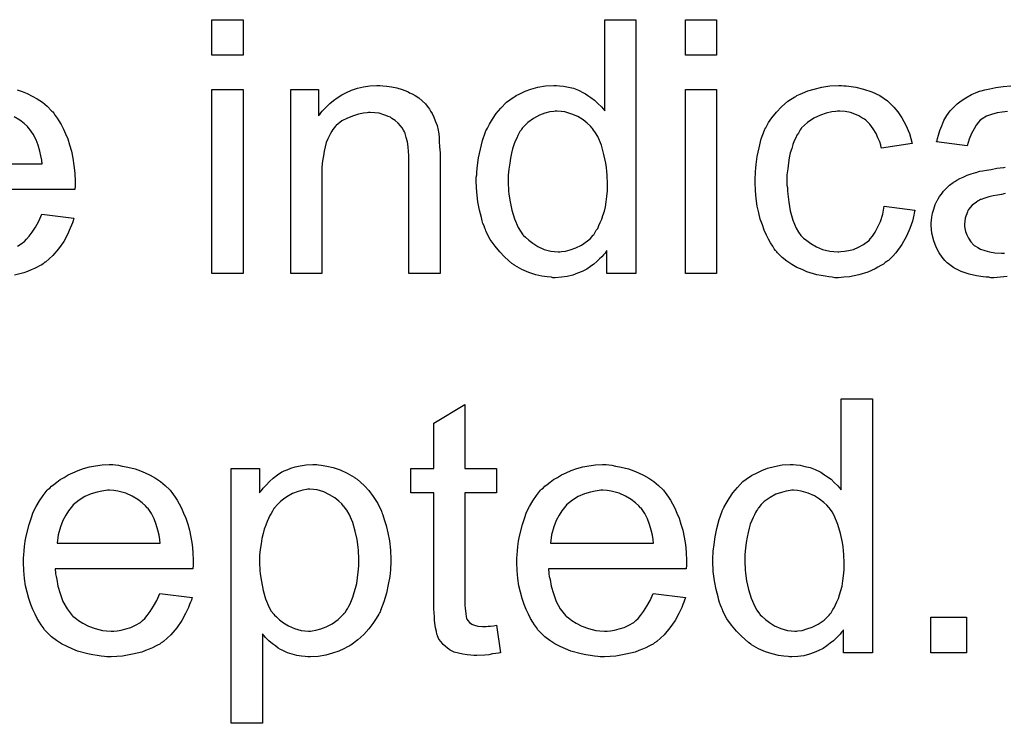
# Model space of a CAD drawing. Extents: x -1.6 to 9, y -2.8 to 5.2.
# Tile 87 of 197: x 6.56 to 6.871, y -0.361 to -0.14. Entities that reach past the tile are written whole.
import ezdxf

# ---------------------------------------------------------------- set-up
doc = ezdxf.new("R2010")
doc.units = 0
doc.layers.add('dfn6-15-57-c_document', color=1, linetype='CONTINUOUS')

msp = doc.modelspace()

# ---------------------------------------------------------------- linework, layer by layer
at = {"layer": 'dfn6-15-57-c_document', "color": 1}
for points in [[(6.630932, -0.150843), (6.621097, -0.150843), (6.621097, -0.13962), (6.630932, -0.13962), (6.630932, -0.150843)], [(6.754847, -0.219684), (6.745706, -0.219684), (6.745706, -0.212395), (6.745591, -0.212511), (6.745475, -0.212742), (6.745128, -0.213205), (6.744665, -0.213783), (6.744087, -0.214362), (6.743392, -0.215056), (6.742582, -0.215866), (6.741541, -0.216676), (6.7405, -0.217486), (6.739343, -0.218296), (6.737954, -0.21899), (6.73645, -0.219568), (6.734946, -0.220147), (6.733211, -0.22061), (6.731359, -0.220841), (6.729393, -0.220957), (6.728698, -0.220957), (6.728236, -0.220841), (6.726847, -0.220725), (6.725227, -0.220494), (6.723261, -0.220031), (6.721062, -0.219337), (6.718864, -0.218411), (6.716666, -0.217139), (6.71655, -0.217139), (6.716434, -0.216907), (6.71574, -0.216444), (6.714699, -0.215519), (6.713426, -0.214362), (6.711922, -0.212858), (6.710418, -0.211006), (6.708914, -0.208924), (6.707641, -0.206494), (6.707641, -0.206379), (6.707525, -0.206147), (6.70741, -0.2058), (6.707178, -0.205337), (6.706947, -0.204643), (6.7066, -0.203833), (6.706368, -0.203023), (6.706137, -0.201982), (6.705558, -0.199668), (6.70498, -0.197007), (6.704633, -0.193999), (6.704517, -0.190759), (6.704517, -0.190643), (6.704517, -0.190412), (6.704517, -0.189949), (6.704517, -0.189255), (6.704633, -0.188561), (6.704633, -0.187635), (6.704864, -0.185553), (6.705211, -0.183123), (6.70579, -0.180462), (6.706484, -0.177685), (6.70741, -0.175024), (6.70741, -0.174908), (6.707525, -0.174677), (6.707757, -0.17433), (6.707988, -0.173867), (6.708682, -0.172594), (6.709608, -0.170974), (6.710765, -0.169239), (6.712269, -0.167503), (6.714005, -0.165652), (6.716087, -0.164148), (6.716203, -0.164148), (6.716319, -0.164032), (6.716666, -0.163801), (6.717128, -0.16357), (6.718285, -0.162991), (6.719905, -0.162181), (6.721756, -0.161487), (6.723955, -0.160908), (6.726384, -0.160446), (6.72893, -0.16033), (6.729855, -0.16033), (6.730781, -0.160446), (6.732054, -0.160561), (6.733558, -0.160908), (6.735178, -0.161256), (6.736797, -0.161834), (6.738301, -0.162644), (6.738533, -0.16276), (6.738996, -0.162991), (6.73969, -0.16357), (6.740615, -0.164148), (6.741773, -0.164958), (6.742814, -0.165999), (6.743971, -0.167041), (6.745012, -0.168313), (6.745012, -0.13962), (6.754847, -0.13962), (6.754847, -0.219684)], [(6.780301, -0.150843), (6.770466, -0.150843), (6.770466, -0.13962), (6.780301, -0.13962), (6.780301, -0.150843)], [(6.675014, -0.160446), (6.676286, -0.160561), (6.67779, -0.160793), (6.67941, -0.16114), (6.681146, -0.161603), (6.682766, -0.162297), (6.682997, -0.162412), (6.68346, -0.162644), (6.68427, -0.162991), (6.685195, -0.16357), (6.686352, -0.164264), (6.687394, -0.165189), (6.688435, -0.166115), (6.68936, -0.167272), (6.689476, -0.167388), (6.689708, -0.16785), (6.690055, -0.168429), (6.690633, -0.169239), (6.691096, -0.170396), (6.691559, -0.171553), (6.692137, -0.172941), (6.692484, -0.174445), (6.692484, -0.174561), (6.6926, -0.175024), (6.692716, -0.175718), (6.692831, -0.176644), (6.692831, -0.178032), (6.692947, -0.179652), (6.693063, -0.181619), (6.693063, -0.184048), (6.693063, -0.219684), (6.683228, -0.219684), (6.683228, -0.184511), (6.683228, -0.184395), (6.683228, -0.18428), (6.683228, -0.18347), (6.683228, -0.182429), (6.683113, -0.181156), (6.682997, -0.179652), (6.682766, -0.178148), (6.682418, -0.176759), (6.682071, -0.175487), (6.682071, -0.175371), (6.68184, -0.175024), (6.681493, -0.174445), (6.681146, -0.173751), (6.680567, -0.173057), (6.679873, -0.172247), (6.678947, -0.171437), (6.677906, -0.170743), (6.67779, -0.170627), (6.677443, -0.170396), (6.676749, -0.170164), (6.675939, -0.169817), (6.675014, -0.16947), (6.673857, -0.169123), (6.672468, -0.169007), (6.67108, -0.168892), (6.670501, -0.168892), (6.670038, -0.169007), (6.668882, -0.169123), (6.667377, -0.169355), (6.665758, -0.169933), (6.663906, -0.170627), (6.662055, -0.171553), (6.66032, -0.172941), (6.660088, -0.173173), (6.659626, -0.173751), (6.659278, -0.174214), (6.658931, -0.174792), (6.658468, -0.175487), (6.658121, -0.176297), (6.657659, -0.177222), (6.657196, -0.178379), (6.656849, -0.179652), (6.656502, -0.18104), (6.65627, -0.182544), (6.656039, -0.184164), (6.655807, -0.186131), (6.655807, -0.188098), (6.655807, -0.219684), (6.645973, -0.219684), (6.645973, -0.161603), (6.654766, -0.161603), (6.654766, -0.169933), (6.654882, -0.169817), (6.655113, -0.16947), (6.65546, -0.169007), (6.655923, -0.168429), (6.656617, -0.167735), (6.657427, -0.166925), (6.658353, -0.165999), (6.65951, -0.165074), (6.660667, -0.164264), (6.662055, -0.163338), (6.663559, -0.162528), (6.665179, -0.161834), (6.66703, -0.161256), (6.668882, -0.160793), (6.670964, -0.160446), (6.673162, -0.16033), (6.674088, -0.16033), (6.675014, -0.160446)], [(6.820449, -0.160446), (6.821143, -0.160446), (6.822068, -0.160561), (6.824267, -0.160908), (6.826696, -0.161487), (6.829242, -0.162412), (6.831787, -0.16357), (6.834217, -0.165189), (6.834333, -0.165189), (6.834448, -0.165421), (6.835142, -0.166115), (6.836184, -0.167156), (6.837456, -0.16866), (6.838729, -0.170512), (6.840002, -0.172826), (6.841159, -0.175487), (6.841969, -0.178611), (6.832366, -0.180115), (6.832366, -0.179999), (6.83225, -0.179883), (6.832134, -0.179189), (6.831787, -0.178148), (6.831209, -0.176875), (6.83063, -0.175487), (6.829704, -0.173982), (6.828663, -0.172594), (6.827506, -0.171437), (6.827391, -0.171321), (6.826928, -0.170974), (6.826118, -0.170512), (6.825192, -0.169933), (6.823919, -0.169355), (6.822531, -0.168892), (6.820911, -0.168545), (6.819176, -0.168429), (6.818482, -0.168429), (6.817903, -0.168545), (6.81663, -0.16866), (6.814895, -0.169123), (6.813044, -0.169702), (6.810961, -0.170627), (6.808994, -0.172016), (6.808069, -0.172826), (6.807143, -0.173751), (6.807143, -0.173867), (6.806912, -0.173982), (6.80668, -0.17433), (6.806449, -0.174792), (6.806102, -0.175371), (6.805639, -0.176065), (6.805292, -0.176875), (6.804829, -0.177801), (6.804366, -0.178958), (6.804019, -0.18023), (6.803556, -0.181619), (6.803209, -0.183123), (6.802978, -0.184743), (6.802746, -0.186594), (6.802515, -0.188561), (6.802515, -0.190643), (6.802515, -0.190759), (6.802515, -0.191106), (6.802515, -0.1918), (6.802631, -0.192494), (6.802631, -0.193536), (6.802746, -0.194577), (6.803093, -0.197123), (6.803556, -0.199899), (6.804366, -0.202792), (6.805408, -0.205337), (6.806102, -0.20661), (6.806912, -0.207651), (6.807143, -0.207883), (6.807721, -0.208461), (6.808763, -0.209271), (6.810035, -0.210197), (6.811771, -0.211238), (6.813738, -0.212048), (6.816052, -0.212626), (6.817325, -0.212742), (6.818597, -0.212858), (6.818829, -0.212858), (6.819523, -0.212742), (6.82068, -0.212626), (6.821953, -0.212395), (6.823457, -0.212048), (6.825077, -0.211354), (6.826696, -0.210544), (6.8282, -0.209387), (6.828432, -0.209271), (6.828779, -0.208692), (6.829473, -0.207883), (6.830283, -0.20661), (6.831093, -0.205106), (6.832019, -0.203255), (6.832713, -0.200941), (6.833176, -0.198395), (6.842894, -0.199668), (6.842894, -0.199784), (6.842779, -0.200131), (6.842663, -0.200594), (6.842547, -0.201288), (6.842316, -0.202213), (6.842084, -0.203139), (6.841275, -0.205453), (6.840233, -0.207883), (6.838729, -0.210544), (6.836878, -0.213089), (6.835837, -0.214246), (6.83468, -0.215403), (6.834564, -0.215519), (6.834333, -0.215635), (6.833985, -0.215866), (6.833523, -0.216213), (6.832944, -0.216676), (6.832134, -0.217139), (6.831209, -0.217601), (6.830283, -0.21818), (6.827969, -0.219221), (6.825192, -0.220031), (6.822184, -0.220725), (6.820449, -0.220841), (6.818713, -0.220957), (6.817556, -0.220957), (6.816746, -0.220841), (6.815705, -0.220725), (6.814548, -0.220494), (6.813275, -0.220262), (6.811887, -0.220031), (6.808763, -0.219106), (6.807259, -0.218411), (6.805639, -0.217717), (6.804019, -0.216792), (6.802515, -0.21575), (6.801011, -0.214593), (6.799623, -0.213205), (6.799507, -0.213089), (6.799275, -0.212858), (6.798928, -0.212395), (6.798466, -0.211816), (6.798003, -0.211006), (6.797309, -0.209965), (6.79673, -0.208808), (6.796036, -0.207536), (6.795342, -0.206031), (6.794763, -0.204296), (6.794069, -0.20256), (6.793606, -0.200478), (6.793143, -0.198395), (6.792796, -0.195965), (6.792565, -0.193536), (6.792449, -0.190875), (6.792449, -0.190759), (6.792449, -0.190412), (6.792449, -0.189949), (6.792449, -0.189255), (6.792565, -0.188445), (6.792565, -0.187519), (6.792681, -0.186478), (6.792796, -0.185321), (6.793143, -0.182776), (6.793722, -0.179999), (6.794416, -0.177222), (6.795457, -0.174445), (6.795457, -0.17433), (6.795573, -0.174098), (6.795804, -0.173751), (6.796036, -0.173288), (6.79673, -0.172016), (6.797771, -0.170512), (6.79916, -0.168776), (6.800779, -0.167041), (6.802746, -0.165305), (6.804945, -0.163917), (6.80506, -0.163917), (6.805292, -0.163801), (6.805639, -0.16357), (6.806102, -0.163338), (6.80668, -0.163107), (6.807374, -0.16276), (6.80911, -0.162065), (6.811077, -0.161487), (6.813507, -0.160908), (6.816052, -0.160446), (6.818829, -0.16033), (6.819754, -0.16033), (6.820449, -0.160446)], [(6.872051, -0.168545), (6.870431, -0.168776), (6.868811, -0.169007), (6.867076, -0.16947), (6.865456, -0.170049), (6.864067, -0.170859), (6.863952, -0.170974), (6.863489, -0.171321), (6.86291, -0.1719), (6.862216, -0.172826), (6.861522, -0.173982), (6.860712, -0.175487), (6.860018, -0.177338), (6.859324, -0.17942), (6.849721, -0.178148), (6.849721, -0.178032), (6.849836, -0.177916), (6.849836, -0.177569), (6.849952, -0.177106), (6.850299, -0.176065), (6.850762, -0.174561), (6.85134, -0.173057), (6.852035, -0.171437), (6.85296, -0.169817), (6.854002, -0.168313), (6.854117, -0.168197), (6.85458, -0.167735), (6.855274, -0.167041), (6.8562, -0.166115), (6.857472, -0.165189), (6.858977, -0.164264), (6.860712, -0.163222), (6.862679, -0.162412), (6.862795, -0.162412), (6.86291, -0.162297), (6.863257, -0.162181), (6.86372, -0.162065), (6.864877, -0.161718), (6.866497, -0.161371), (6.868348, -0.161024), (6.870662, -0.160677), (6.873092, -0.160446)], [(6.559661, -0.161718), (6.56128, -0.162297), (6.562785, -0.162875), (6.564404, -0.163685), (6.566024, -0.164611), (6.567644, -0.165652), (6.569148, -0.166925), (6.570537, -0.168313), (6.570652, -0.168429), (6.570884, -0.16866), (6.571231, -0.169123), (6.571694, -0.169817), (6.572272, -0.170627), (6.57285, -0.171553), (6.573545, -0.17271), (6.574239, -0.174098), (6.574933, -0.175602), (6.575627, -0.177222), (6.576206, -0.179073), (6.576784, -0.18104), (6.577247, -0.183239), (6.577594, -0.185553), (6.577826, -0.187982), (6.577941, -0.190643), (6.577941, -0.190759), (6.577941, -0.191222), (6.577941, -0.192032), (6.577826, -0.193189), (6.534438, -0.193189)], [(6.630932, -0.219684), (6.621097, -0.219684), (6.621097, -0.161603), (6.630932, -0.161603), (6.630932, -0.219684)], [(6.780301, -0.219684), (6.770466, -0.219684), (6.770466, -0.161603), (6.780301, -0.161603), (6.780301, -0.219684)], [(6.535017, -0.18509), (6.567528, -0.18509), (6.567528, -0.184974), (6.567528, -0.184743), (6.567413, -0.184396), (6.567413, -0.183933), (6.567181, -0.182544), (6.566834, -0.18104), (6.566256, -0.179189), (6.565677, -0.177454), (6.564752, -0.175718), (6.56371, -0.174214), (6.56371, -0.174098), (6.563479, -0.173983), (6.5629, -0.173288), (6.561859, -0.172363), (6.560471, -0.171321), (6.558735, -0.17028)], [(6.729971, -0.168429), (6.729393, -0.168429), (6.72893, -0.168545), (6.727657, -0.16866), (6.726153, -0.169123), (6.724417, -0.169702), (6.722566, -0.170743), (6.720715, -0.172016), (6.719789, -0.172941), (6.71898, -0.173867), (6.71898, -0.173982), (6.718748, -0.174098), (6.718632, -0.174445), (6.718285, -0.174908), (6.717938, -0.175487), (6.717591, -0.176181), (6.717244, -0.176991), (6.716781, -0.177916), (6.716319, -0.179073), (6.715971, -0.180346), (6.715624, -0.181734), (6.715277, -0.183238), (6.715046, -0.184858), (6.714814, -0.186709), (6.714583, -0.188676), (6.714583, -0.190759), (6.714583, -0.190875), (6.714583, -0.191222), (6.714583, -0.1918), (6.714699, -0.19261), (6.714699, -0.193536), (6.714814, -0.194577), (6.715162, -0.197007), (6.71574, -0.199668), (6.71655, -0.202445), (6.717707, -0.205106), (6.718401, -0.206263), (6.719211, -0.20742), (6.719327, -0.20742), (6.719442, -0.207651), (6.720021, -0.20823), (6.721062, -0.209155), (6.722335, -0.210081), (6.723955, -0.211122), (6.725922, -0.212048), (6.728004, -0.212626), (6.729161, -0.212742), (6.730318, -0.212858), (6.730897, -0.212858), (6.731359, -0.212742), (6.732632, -0.212626), (6.734136, -0.212163), (6.735872, -0.211585), (6.737723, -0.210659), (6.739574, -0.209387), (6.7405, -0.208577), (6.74131, -0.207651), (6.74131, -0.207536), (6.741541, -0.20742), (6.741773, -0.207073), (6.742004, -0.20661), (6.742351, -0.206031), (6.742814, -0.205453), (6.743161, -0.204527), (6.743624, -0.203602), (6.744087, -0.20256), (6.744434, -0.201403), (6.744896, -0.200015), (6.745243, -0.198627), (6.745475, -0.197007), (6.745706, -0.195387), (6.745938, -0.193536), (6.745938, -0.191569), (6.745938, -0.191453), (6.745938, -0.19099), (6.745938, -0.190412), (6.745822, -0.189602), (6.745822, -0.188676), (6.745706, -0.187519), (6.745591, -0.186247), (6.745359, -0.184858), (6.744781, -0.182082), (6.743971, -0.179189), (6.742814, -0.176412), (6.74212, -0.175255), (6.74131, -0.174098), (6.74131, -0.173982), (6.741078, -0.173867), (6.7405, -0.173173), (6.739458, -0.172247), (6.738186, -0.171206), (6.736566, -0.170164), (6.734599, -0.169355), (6.732401, -0.16866), (6.731244, -0.168545), (6.729971, -0.168429)], [(6.871935, -0.22061), (6.869852, -0.220841), (6.86777, -0.220957), (6.866844, -0.220957), (6.86615, -0.220841), (6.86534, -0.220841), (6.864414, -0.220725), (6.862332, -0.220378), (6.860018, -0.2198), (6.857472, -0.21899), (6.855158, -0.217833), (6.853076, -0.216329), (6.852845, -0.216097), (6.852266, -0.215519), (6.851456, -0.214477), (6.85053, -0.213089), (6.849605, -0.211354), (6.848795, -0.209387), (6.848217, -0.206957), (6.848101, -0.2058), (6.847985, -0.204412), (6.847985, -0.20418), (6.847985, -0.203717), (6.848101, -0.202907), (6.848217, -0.201866), (6.848448, -0.200594), (6.848795, -0.199321), (6.849258, -0.197932), (6.849836, -0.19666), (6.849952, -0.196544), (6.850183, -0.196081), (6.850646, -0.195387), (6.851225, -0.194577), (6.851919, -0.193651), (6.852845, -0.192726), (6.85377, -0.1918), (6.854927, -0.19099), (6.855043, -0.190875), (6.855506, -0.190643), (6.856084, -0.19018), (6.85701, -0.189718), (6.858051, -0.189255), (6.859324, -0.188676), (6.860596, -0.188214), (6.8621, -0.187751), (6.862216, -0.187751), (6.862679, -0.187635), (6.863373, -0.187404), (6.864299, -0.187288), (6.865456, -0.187057), (6.86696, -0.186825), (6.868695, -0.186478), (6.870778, -0.186247), (6.870894, -0.186247), (6.871356, -0.186131)], [(6.871356, -0.194461), (6.870199, -0.194693), (6.868927, -0.194924), (6.867538, -0.195156), (6.86615, -0.195503), (6.864877, -0.19585), (6.86372, -0.196313), (6.863605, -0.196313), (6.863257, -0.196544), (6.862795, -0.196775), (6.862332, -0.197123), (6.860944, -0.198048), (6.859787, -0.199436), (6.859787, -0.199552), (6.859555, -0.199784), (6.859439, -0.200246), (6.859208, -0.200825), (6.858977, -0.201519), (6.858745, -0.202213), (6.85863, -0.203139), (6.858514, -0.204065), (6.858514, -0.20418), (6.858514, -0.204759), (6.85863, -0.205453), (6.858861, -0.206379), (6.859208, -0.20742), (6.859787, -0.208461), (6.860481, -0.209618), (6.861406, -0.210659), (6.861522, -0.210775), (6.861985, -0.211006), (6.862679, -0.211469), (6.863605, -0.211932), (6.864877, -0.212395), (6.866381, -0.212858), (6.868117, -0.213089), (6.870199, -0.213205), (6.871125, -0.213205)], [(6.559776, -0.211007), (6.56128, -0.210081), (6.561396, -0.209965), (6.561975, -0.209502), (6.562669, -0.208808), (6.563479, -0.207883), (6.564404, -0.20661), (6.565446, -0.20499), (6.566487, -0.203139), (6.567413, -0.200941), (6.577594, -0.202213), (6.577594, -0.202329), (6.577479, -0.20256), (6.577363, -0.203023), (6.577131, -0.203718), (6.576784, -0.204412), (6.576437, -0.205337), (6.575512, -0.207304), (6.574355, -0.209502), (6.572735, -0.211816), (6.570884, -0.214015), (6.56857, -0.216097), (6.568454, -0.216097), (6.568222, -0.216329), (6.567875, -0.21656), (6.567413, -0.216907), (6.566718, -0.217254), (6.566024, -0.217601), (6.565099, -0.218064), (6.564057, -0.218527), (6.5629, -0.21899), (6.561743, -0.219453), (6.558851, -0.220147)], [(6.829473, -0.339248), (6.820333, -0.339248), (6.820333, -0.331959), (6.820217, -0.332075), (6.820101, -0.332306), (6.819754, -0.332769), (6.819292, -0.333348), (6.818713, -0.333926), (6.818019, -0.33462), (6.817209, -0.33543), (6.816168, -0.33624), (6.815126, -0.33705), (6.813969, -0.33786), (6.812581, -0.338554), (6.811077, -0.339133), (6.809573, -0.339711), (6.807837, -0.340174), (6.805986, -0.340405), (6.804019, -0.340521), (6.803325, -0.340521), (6.802862, -0.340405), (6.801474, -0.34029), (6.799854, -0.340058), (6.797887, -0.339596), (6.795689, -0.338901), (6.79349, -0.337976), (6.791292, -0.336703), (6.791176, -0.336703), (6.791061, -0.336472), (6.790367, -0.336009), (6.789325, -0.335083), (6.788052, -0.333926), (6.786548, -0.332422), (6.785044, -0.330571), (6.78354, -0.328488), (6.782267, -0.326059), (6.782267, -0.325943), (6.782152, -0.325712), (6.782036, -0.325364), (6.781805, -0.324902), (6.781573, -0.324207), (6.781226, -0.323397), (6.780995, -0.322588), (6.780763, -0.321546), (6.780185, -0.319232), (6.779606, -0.316571), (6.779259, -0.313563), (6.779144, -0.310323), (6.779144, -0.310208), (6.779144, -0.309976), (6.779144, -0.309514), (6.779144, -0.308819), (6.779259, -0.308125), (6.779259, -0.3072), (6.779491, -0.305117), (6.779838, -0.302687), (6.780416, -0.300026), (6.78111, -0.297249), (6.782036, -0.294588), (6.782036, -0.294473), (6.782152, -0.294241), (6.782383, -0.293894), (6.782615, -0.293431), (6.783309, -0.292159), (6.784234, -0.290539), (6.785391, -0.288803), (6.786895, -0.287068), (6.788631, -0.285216), (6.790714, -0.283712), (6.790829, -0.283712), (6.790945, -0.283597), (6.791292, -0.283365), (6.791755, -0.283134), (6.792912, -0.282555), (6.794532, -0.281745), (6.796383, -0.281051), (6.798581, -0.280473), (6.801011, -0.28001), (6.803556, -0.279894), (6.804482, -0.279894), (6.805408, -0.28001), (6.80668, -0.280126), (6.808184, -0.280473), (6.809804, -0.28082), (6.811424, -0.281398), (6.812928, -0.282208), (6.813159, -0.282324), (6.813622, -0.282555), (6.814316, -0.283134), (6.815242, -0.283712), (6.816399, -0.284522), (6.81744, -0.285564), (6.818597, -0.286605), (6.819639, -0.287878), (6.819639, -0.259184), (6.829473, -0.259184), (6.829473, -0.339248)], [(6.70093, -0.281167), (6.710881, -0.281167), (6.710881, -0.288803), (6.70093, -0.288803), (6.70093, -0.322935), (6.70093, -0.323166), (6.70093, -0.323629), (6.70093, -0.324323), (6.701046, -0.325133), (6.701162, -0.326984), (6.701278, -0.327794), (6.701393, -0.328373), (6.701509, -0.328604), (6.701856, -0.329067), (6.702319, -0.329645), (6.703129, -0.330224), (6.70336, -0.330339), (6.703939, -0.330571), (6.70498, -0.330802), (6.706484, -0.330918), (6.707641, -0.330918), (6.70822, -0.330802), (6.709029, -0.330802), (6.709955, -0.330687), (6.710881, -0.330571), (6.712153, -0.339248), (6.711922, -0.339248), (6.711459, -0.339364), (6.710649, -0.33948), (6.709608, -0.339596), (6.708451, -0.339827), (6.707178, -0.339943), (6.704633, -0.340058), (6.703707, -0.340058), (6.702782, -0.339943), (6.701625, -0.339827), (6.700236, -0.339711), (6.698848, -0.339364), (6.697575, -0.339017), (6.696302, -0.338438), (6.696187, -0.338323), (6.69584, -0.338091), (6.695377, -0.337744), (6.694683, -0.337166), (6.694104, -0.336587), (6.69341, -0.335777), (6.692716, -0.334967), (6.692253, -0.333926), (6.692253, -0.33381), (6.692021, -0.333348), (6.691906, -0.332538), (6.691674, -0.331381), (6.691443, -0.329877), (6.691327, -0.328951), (6.691327, -0.32791), (6.691212, -0.326637), (6.691096, -0.325364), (6.691096, -0.323976), (6.691096, -0.322356), (6.691096, -0.288803), (6.683807, -0.288803), (6.683807, -0.281167), (6.691096, -0.281167), (6.691096, -0.26682), (6.70093, -0.26092), (6.70093, -0.281167)], [(6.590668, -0.28001), (6.591594, -0.280126), (6.592751, -0.280357), (6.594024, -0.280589), (6.595528, -0.280936), (6.596916, -0.281283), (6.598536, -0.281861), (6.60004, -0.28244), (6.60166, -0.28325), (6.60328, -0.284175), (6.604899, -0.285217), (6.606404, -0.286489), (6.607792, -0.287878), (6.607908, -0.287993), (6.608139, -0.288225), (6.608486, -0.288688), (6.608949, -0.289382), (6.609527, -0.290192), (6.610106, -0.291117), (6.6108, -0.292274), (6.611494, -0.293663), (6.612189, -0.295167), (6.612883, -0.296786), (6.613461, -0.298638), (6.61404, -0.300605), (6.614502, -0.302803), (6.61485, -0.305117), (6.615081, -0.307547), (6.615197, -0.310208), (6.615197, -0.310323), (6.615197, -0.310786), (6.615197, -0.311596), (6.615081, -0.312753), (6.571694, -0.312753), (6.571694, -0.312869), (6.571694, -0.313216), (6.571809, -0.313679), (6.571809, -0.314373), (6.571925, -0.315183), (6.572156, -0.316108), (6.572503, -0.318191), (6.573198, -0.320505), (6.574123, -0.32305), (6.575396, -0.325365), (6.577016, -0.327447), (6.577131, -0.327447), (6.577247, -0.327678), (6.577941, -0.328257), (6.578983, -0.329067), (6.580371, -0.329877), (6.582222, -0.330802), (6.584305, -0.331612), (6.586619, -0.332191), (6.587891, -0.332307), (6.58928, -0.332422), (6.590206, -0.332422), (6.591247, -0.332307), (6.59252, -0.332075), (6.593908, -0.331728), (6.595528, -0.331265), (6.597032, -0.330571), (6.598536, -0.329645), (6.598652, -0.32953), (6.59923, -0.329067), (6.599924, -0.328373), (6.600734, -0.327447), (6.60166, -0.326174), (6.602701, -0.324555), (6.603742, -0.322703), (6.604668, -0.320505), (6.61485, -0.321778), (6.61485, -0.321893), (6.614734, -0.322125), (6.614618, -0.322588), (6.614387, -0.323282), (6.61404, -0.323976), (6.613693, -0.324902), (6.612767, -0.326868), (6.61161, -0.329067), (6.60999, -0.331381), (6.608139, -0.333579), (6.605825, -0.335662), (6.605709, -0.335662), (6.605478, -0.335893), (6.605131, -0.336125), (6.604668, -0.336472), (6.603974, -0.336819), (6.60328, -0.337166), (6.602354, -0.337629), (6.601313, -0.338091), (6.600156, -0.338554), (6.598999, -0.339017), (6.596106, -0.339711), (6.592867, -0.34029), (6.58928, -0.340521), (6.588007, -0.340521), (6.587197, -0.340406), (6.586156, -0.34029), (6.584883, -0.340058), (6.583495, -0.339827), (6.581991, -0.339596), (6.578751, -0.33867), (6.577016, -0.337976), (6.575396, -0.337282), (6.57366, -0.336356), (6.572041, -0.335315), (6.570537, -0.334158), (6.569032, -0.332769), (6.568917, -0.332654), (6.568685, -0.332422), (6.568338, -0.331959), (6.567875, -0.331265), (6.567297, -0.330455), (6.566718, -0.32953), (6.566024, -0.328373), (6.56533, -0.3271), (6.564636, -0.325596), (6.563942, -0.323976), (6.563363, -0.322125), (6.562785, -0.320158), (6.562322, -0.318075), (6.561975, -0.315761), (6.561743, -0.313332), (6.561628, -0.310786), (6.561628, -0.310671), (6.561628, -0.310092), (6.561628, -0.309398), (6.561743, -0.308357), (6.561859, -0.307084), (6.561975, -0.305695), (6.562206, -0.304076), (6.562553, -0.302456), (6.563479, -0.298753), (6.564057, -0.296902), (6.564752, -0.294935), (6.565677, -0.293084), (6.566718, -0.291349), (6.567875, -0.289613), (6.569148, -0.287993), (6.569264, -0.287878), (6.569495, -0.287646), (6.569958, -0.287299), (6.570537, -0.286721), (6.571231, -0.286142), (6.572156, -0.285448), (6.573198, -0.284638), (6.57447, -0.283944), (6.575743, -0.283134), (6.577247, -0.28244), (6.578867, -0.281746), (6.580602, -0.281167), (6.582454, -0.280589), (6.584421, -0.280241), (6.586503, -0.28001), (6.588701, -0.279894), (6.589858, -0.279894), (6.590668, -0.28001)], [(6.654766, -0.28001), (6.655576, -0.280126), (6.657311, -0.280357), (6.659394, -0.28082), (6.661592, -0.281514), (6.663791, -0.282555), (6.665989, -0.283828), (6.666105, -0.283828), (6.66622, -0.28406), (6.666915, -0.284522), (6.667956, -0.285448), (6.669229, -0.286605), (6.670617, -0.288109), (6.672005, -0.28996), (6.673394, -0.292159), (6.674551, -0.294588), (6.674551, -0.294704), (6.674667, -0.294935), (6.674782, -0.295282), (6.675014, -0.295745), (6.675245, -0.296439), (6.675476, -0.297249), (6.676055, -0.299101), (6.676633, -0.301414), (6.677096, -0.30396), (6.677443, -0.306852), (6.677559, -0.309861), (6.677559, -0.309976), (6.677559, -0.310208), (6.677559, -0.310671), (6.677559, -0.311365), (6.677443, -0.312175), (6.677443, -0.3131), (6.677212, -0.315183), (6.676749, -0.317728), (6.676171, -0.320389), (6.675361, -0.323166), (6.674319, -0.325943), (6.674319, -0.326059), (6.674204, -0.32629), (6.673972, -0.326637), (6.673741, -0.3271), (6.672931, -0.328373), (6.67189, -0.329992), (6.670617, -0.331728), (6.668997, -0.333463), (6.667146, -0.335199), (6.664948, -0.336819), (6.664832, -0.336819), (6.664716, -0.336934), (6.664369, -0.337166), (6.663906, -0.337397), (6.662749, -0.337976), (6.66113, -0.33867), (6.659163, -0.339364), (6.65708, -0.339943), (6.65465, -0.340405), (6.652221, -0.340521), (6.651411, -0.340521), (6.650485, -0.340405), (6.649328, -0.34029), (6.64794, -0.340058), (6.646436, -0.339711), (6.644932, -0.339248), (6.643427, -0.338554), (6.643312, -0.338438), (6.642733, -0.338207), (6.642039, -0.337744), (6.641114, -0.33705), (6.640188, -0.336356), (6.639031, -0.33543), (6.63799, -0.334389), (6.637064, -0.333232), (6.637064, -0.361463), (6.62723, -0.361463), (6.62723, -0.281167), (6.636138, -0.281167), (6.636138, -0.288803), (6.636254, -0.288572), (6.636717, -0.288109), (6.637295, -0.287299), (6.638221, -0.286373), (6.639262, -0.285216), (6.640419, -0.284175), (6.641808, -0.283134), (6.643196, -0.282208), (6.643427, -0.282093), (6.64389, -0.281861), (6.644816, -0.281514), (6.645973, -0.281051), (6.647361, -0.280589), (6.648981, -0.280241), (6.650832, -0.28001), (6.652915, -0.279894), (6.654188, -0.279894), (6.654766, -0.28001)], [(6.746285, -0.28001), (6.74721, -0.280126), (6.748367, -0.280357), (6.74964, -0.280589), (6.751144, -0.280936), (6.752533, -0.281283), (6.754152, -0.281861), (6.755657, -0.28244), (6.757276, -0.28325), (6.758896, -0.284175), (6.760516, -0.285216), (6.76202, -0.286489), (6.763408, -0.287878), (6.763524, -0.287993), (6.763756, -0.288225), (6.764103, -0.288688), (6.764565, -0.289382), (6.765144, -0.290192), (6.765722, -0.291117), (6.766417, -0.292274), (6.767111, -0.293663), (6.767805, -0.295167), (6.768499, -0.296786), (6.769078, -0.298638), (6.769656, -0.300605), (6.770119, -0.302803), (6.770466, -0.305117), (6.770698, -0.307547), (6.770813, -0.310208), (6.770813, -0.310323), (6.770813, -0.310786), (6.770813, -0.311596), (6.770698, -0.312753), (6.72731, -0.312753), (6.72731, -0.312869), (6.72731, -0.313216), (6.727426, -0.313679), (6.727426, -0.314373), (6.727541, -0.315183), (6.727773, -0.316108), (6.72812, -0.318191), (6.728814, -0.320505), (6.72974, -0.32305), (6.731012, -0.325364), (6.732632, -0.327447), (6.732748, -0.327447), (6.732864, -0.327678), (6.733558, -0.328257), (6.734599, -0.329067), (6.735988, -0.329877), (6.737839, -0.330802), (6.739921, -0.331612), (6.742235, -0.332191), (6.743508, -0.332306), (6.744896, -0.332422), (6.745822, -0.332422), (6.746863, -0.332306), (6.748136, -0.332075), (6.749524, -0.331728), (6.751144, -0.331265), (6.752648, -0.330571), (6.754152, -0.329645), (6.754268, -0.32953), (6.754847, -0.329067), (6.755541, -0.328373), (6.756351, -0.327447), (6.757276, -0.326174), (6.758318, -0.324555), (6.759359, -0.322703), (6.760284, -0.320505), (6.770466, -0.321778), (6.770466, -0.321893), (6.77035, -0.322125), (6.770235, -0.322588), (6.770003, -0.323282), (6.769656, -0.323976), (6.769309, -0.324902), (6.768383, -0.326868), (6.767226, -0.329067), (6.765607, -0.331381), (6.763756, -0.333579), (6.761441, -0.335662), (6.761326, -0.335662), (6.761094, -0.335893), (6.760747, -0.336125), (6.760284, -0.336472), (6.75959, -0.336819), (6.758896, -0.337166), (6.757971, -0.337629), (6.756929, -0.338091), (6.755772, -0.338554), (6.754615, -0.339017), (6.751723, -0.339711), (6.748483, -0.34029), (6.744896, -0.340521), (6.743624, -0.340521), (6.742814, -0.340405), (6.741773, -0.34029), (6.7405, -0.340058), (6.739111, -0.339827), (6.737607, -0.339596), (6.734368, -0.33867), (6.732632, -0.337976), (6.731012, -0.337281), (6.729277, -0.336356), (6.727657, -0.335315), (6.726153, -0.334158), (6.724649, -0.332769), (6.724533, -0.332654), (6.724302, -0.332422), (6.723955, -0.331959), (6.723492, -0.331265), (6.722913, -0.330455), (6.722335, -0.32953), (6.721641, -0.328373), (6.720947, -0.3271), (6.720252, -0.325596), (6.719558, -0.323976), (6.71898, -0.322125), (6.718401, -0.320158), (6.717938, -0.318075), (6.717591, -0.315761), (6.71736, -0.313332), (6.717244, -0.310786), (6.717244, -0.310671), (6.717244, -0.310092), (6.717244, -0.309398), (6.71736, -0.308356), (6.717475, -0.307084), (6.717591, -0.305695), (6.717823, -0.304076), (6.71817, -0.302456), (6.719095, -0.298753), (6.719674, -0.296902), (6.720368, -0.294935), (6.721294, -0.293084), (6.722335, -0.291349), (6.723492, -0.289613), (6.724765, -0.287993), (6.72488, -0.287878), (6.725112, -0.287646), (6.725574, -0.287299), (6.726153, -0.286721), (6.726847, -0.286142), (6.727773, -0.285448), (6.728814, -0.284638), (6.730087, -0.283944), (6.731359, -0.283134), (6.732864, -0.28244), (6.734483, -0.281745), (6.736219, -0.281167), (6.73807, -0.280589), (6.740037, -0.280241), (6.74212, -0.28001), (6.744318, -0.279894), (6.745475, -0.279894), (6.746285, -0.28001)], [(6.588817, -0.287993), (6.588123, -0.287993), (6.58766, -0.288109), (6.586387, -0.288225), (6.584883, -0.288572), (6.583032, -0.28915), (6.581065, -0.28996), (6.579214, -0.291117), (6.577363, -0.292621), (6.577131, -0.292853), (6.576669, -0.293431), (6.575859, -0.294473), (6.575049, -0.295861), (6.574123, -0.297481), (6.573313, -0.299563), (6.572619, -0.301993), (6.572272, -0.304654), (6.604784, -0.304654), (6.604784, -0.304538), (6.604784, -0.304307), (6.604668, -0.30396), (6.604668, -0.303497), (6.604437, -0.302109), (6.60409, -0.300605), (6.603511, -0.298753), (6.602932, -0.297018), (6.602007, -0.295283), (6.600966, -0.293778), (6.600966, -0.293663), (6.600734, -0.293547), (6.600156, -0.292853), (6.599114, -0.291927), (6.597726, -0.290886), (6.59599, -0.289845), (6.593908, -0.288919), (6.591478, -0.288225), (6.590206, -0.288109), (6.588817, -0.287993)], [(6.651989, -0.287646), (6.651411, -0.287646), (6.650948, -0.287762), (6.649791, -0.287993), (6.648287, -0.28834), (6.646551, -0.289035), (6.6447, -0.290076), (6.643659, -0.29077), (6.642733, -0.29158), (6.641808, -0.292506), (6.640882, -0.293547), (6.640882, -0.293663), (6.640651, -0.293778), (6.640419, -0.294125), (6.640188, -0.294588), (6.639841, -0.295282), (6.639378, -0.295977), (6.638915, -0.296902), (6.638568, -0.297828), (6.638105, -0.298985), (6.637642, -0.300257), (6.637295, -0.301646), (6.636833, -0.30315), (6.636601, -0.304885), (6.63637, -0.306621), (6.636138, -0.308472), (6.636138, -0.310555), (6.636138, -0.310671), (6.636138, -0.311018), (6.636138, -0.311596), (6.636254, -0.312406), (6.636254, -0.313332), (6.63637, -0.314373), (6.636717, -0.316803), (6.637295, -0.319579), (6.63799, -0.32224), (6.639147, -0.324902), (6.639841, -0.326059), (6.640651, -0.3271), (6.640882, -0.327331), (6.641461, -0.32791), (6.642386, -0.328835), (6.643659, -0.329761), (6.645279, -0.330687), (6.64713, -0.331612), (6.649212, -0.332191), (6.650369, -0.332306), (6.651526, -0.332422), (6.652221, -0.332422), (6.652684, -0.332306), (6.653841, -0.332075), (6.65546, -0.331728), (6.657196, -0.331034), (6.659047, -0.330108), (6.660898, -0.32872), (6.661824, -0.32791), (6.662749, -0.326984), (6.662749, -0.326868), (6.662981, -0.326753), (6.663212, -0.326406), (6.663444, -0.325943), (6.663906, -0.325364), (6.664253, -0.324555), (6.664716, -0.323745), (6.665179, -0.322703), (6.665526, -0.321662), (6.665989, -0.320274), (6.666452, -0.318885), (6.666799, -0.317381), (6.66703, -0.315646), (6.667262, -0.313794), (6.667493, -0.311827), (6.667493, -0.309745), (6.667493, -0.309629), (6.667493, -0.309282), (6.667493, -0.308704), (6.667377, -0.307894), (6.667377, -0.306968), (6.667262, -0.305927), (6.666915, -0.303497), (6.666336, -0.300836), (6.665526, -0.298175), (6.664369, -0.295514), (6.663675, -0.294241), (6.662865, -0.2932), (6.662865, -0.293084), (6.662634, -0.292968), (6.662055, -0.292274), (6.66113, -0.291464), (6.659857, -0.290423), (6.658237, -0.289382), (6.656386, -0.288456), (6.654303, -0.287878), (6.653146, -0.287762), (6.651989, -0.287646)], [(6.744434, -0.287993), (6.743739, -0.287993), (6.743277, -0.288109), (6.742004, -0.288225), (6.7405, -0.288572), (6.738649, -0.28915), (6.736682, -0.28996), (6.734831, -0.291117), (6.732979, -0.292621), (6.732748, -0.292853), (6.732285, -0.293431), (6.731475, -0.294473), (6.730665, -0.295861), (6.72974, -0.297481), (6.72893, -0.299563), (6.728236, -0.301993), (6.727889, -0.304654), (6.7604, -0.304654), (6.7604, -0.304538), (6.7604, -0.304307), (6.760284, -0.30396), (6.760284, -0.303497), (6.760053, -0.302109), (6.759706, -0.300605), (6.759127, -0.298753), (6.758549, -0.297018), (6.757623, -0.295282), (6.756582, -0.293778), (6.756582, -0.293663), (6.756351, -0.293547), (6.755772, -0.292853), (6.754731, -0.291927), (6.753342, -0.290886), (6.751607, -0.289844), (6.749524, -0.288919), (6.747095, -0.288225), (6.745822, -0.288109), (6.744434, -0.287993)], [(6.804598, -0.287993), (6.804019, -0.287993), (6.803556, -0.288109), (6.802284, -0.288225), (6.800779, -0.288688), (6.799044, -0.289266), (6.797193, -0.290307), (6.795342, -0.29158), (6.794416, -0.292506), (6.793606, -0.293431), (6.793606, -0.293547), (6.793375, -0.293663), (6.793259, -0.29401), (6.792912, -0.294473), (6.792565, -0.295051), (6.792218, -0.295745), (6.791871, -0.296555), (6.791408, -0.297481), (6.790945, -0.298638), (6.790598, -0.29991), (6.790251, -0.301299), (6.789904, -0.302803), (6.789672, -0.304423), (6.789441, -0.306274), (6.789209, -0.308241), (6.789209, -0.310323), (6.789209, -0.310439), (6.789209, -0.310786), (6.789209, -0.311365), (6.789325, -0.312175), (6.789325, -0.3131), (6.789441, -0.314142), (6.789788, -0.316571), (6.790367, -0.319232), (6.791176, -0.322009), (6.792333, -0.32467), (6.793028, -0.325827), (6.793837, -0.326984), (6.793953, -0.326984), (6.794069, -0.327216), (6.794647, -0.327794), (6.795689, -0.32872), (6.796961, -0.329645), (6.798581, -0.330687), (6.800548, -0.331612), (6.802631, -0.332191), (6.803788, -0.332306), (6.804945, -0.332422), (6.805523, -0.332422), (6.805986, -0.332306), (6.807259, -0.332191), (6.808763, -0.331728), (6.810498, -0.331149), (6.81235, -0.330224), (6.814201, -0.328951), (6.815126, -0.328141), (6.815936, -0.327216), (6.815936, -0.3271), (6.816168, -0.326984), (6.816399, -0.326637), (6.81663, -0.326174), (6.816977, -0.325596), (6.81744, -0.325017), (6.817787, -0.324092), (6.81825, -0.323166), (6.818713, -0.322125), (6.81906, -0.320968), (6.819523, -0.319579), (6.81987, -0.318191), (6.820101, -0.316571), (6.820333, -0.314951), (6.820564, -0.3131), (6.820564, -0.311133), (6.820564, -0.311018), (6.820564, -0.310555), (6.820564, -0.309976), (6.820449, -0.309166), (6.820449, -0.308241), (6.820333, -0.307084), (6.820217, -0.305811), (6.819986, -0.304423), (6.819407, -0.301646), (6.818597, -0.298753), (6.81744, -0.295977), (6.816746, -0.29482), (6.815936, -0.293663), (6.815936, -0.293547), (6.815705, -0.293431), (6.815126, -0.292737), (6.814085, -0.291811), (6.812812, -0.29077), (6.811193, -0.289729), (6.809226, -0.288919), (6.807027, -0.288225), (6.80587, -0.288109), (6.804598, -0.287993)], [(6.859092, -0.339248), (6.847869, -0.339248), (6.847869, -0.328026), (6.859092, -0.328026), (6.859092, -0.339248)]]:
    msp.add_lwpolyline(points, dxfattribs=at)

doc.saveas('drawing.dxf')
